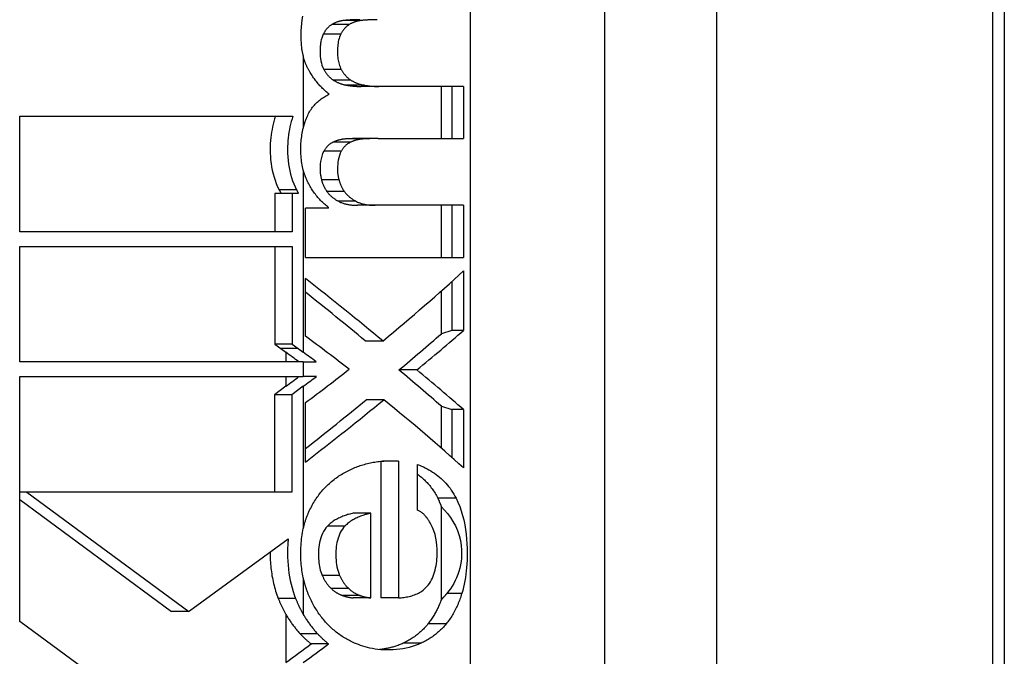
# Model space of a CAD drawing. Header units: inches. Extents: x 0 to 186, y -11 to 121.
# Tile 57 of 93: x 121.698 to 122.149, y 63.521 to 63.812. Entities that reach past the tile are written whole.
import ezdxf

# ---------------------------------------------------------------- set-up
doc = ezdxf.new("R2010")
doc.units = ezdxf.units.IN
doc.header["$LTSCALE"] = 11.141211
doc.header["$MEASUREMENT"] = 0
doc.layers.add('Visible Edges(ANSI)', color=7, linetype='Continuous', lineweight=25)
doc.layers.add('Visible Tangent Edges(ANSI)', color=7, linetype='Continuous', lineweight=25)

msp = doc.modelspace()

# ---------------------------------------------------------------- linework, layer by layer
at = {"layer": 'Visible Edges(ANSI)'}
for p, q in [((122.14917, 64.14189), (122.14917, 62.95484)), ((121.86281, 63.78163), (121.85476, 63.78163)), ((121.90162, 63.78163), (121.86281, 63.78163)), ((121.89144, 63.7578), (121.89144, 63.78163)), ((121.89618, 63.78163), (121.89618, 63.7578)), ((121.90162, 63.78163), (121.90162, 63.7578)), ((121.69839, 63.76803), (121.82346, 63.76803)), ((121.69839, 63.71517), (121.69839, 63.76803)), ((121.86253, 63.7578), (121.85448, 63.7578)), ((121.86253, 63.7578), (121.90162, 63.7578)), ((121.82314, 63.73261), (121.81518, 63.73261)), ((121.81518, 63.73261), (121.81518, 63.71517)), ((121.82602, 63.73261), (121.82314, 63.73261)), ((121.82314, 63.73261), (121.82314, 63.71517)), ((121.82921, 63.70342), (121.82921, 63.72591)), ((121.83973, 63.72591), (121.82921, 63.72591)), ((121.83973, 63.72591), (121.83973, 63.72624)), ((121.86111, 63.72725), (121.85307, 63.72725)), ((121.90162, 63.72725), (121.86111, 63.72725)), ((121.89144, 63.70342), (121.89144, 63.72725)), ((121.89618, 63.72725), (121.89618, 63.70342)), ((121.90162, 63.72725), (121.90162, 63.70342)), ((121.82314, 63.71517), (121.69839, 63.71517)), ((121.69839, 63.70846), (121.82314, 63.70846)), ((121.69839, 63.6556), (121.69839, 63.70846)), ((121.81518, 63.70846), (121.81518, 63.66373)), ((121.82314, 63.70846), (121.82314, 63.66373)), ((121.82921, 63.70342), (121.90162, 63.70342)), ((121.82921, 63.66732), (121.82921, 63.69367)), ((121.90162, 63.6972), (121.90162, 63.67001)), ((121.89618, 63.69227), (121.89618, 63.67001)), ((121.89144, 63.66849), (121.89144, 63.68805)), ((121.89618, 63.67001), (121.89144, 63.66849)), ((121.90162, 63.67001), (121.89618, 63.67001)), ((121.82314, 63.66373), (121.81518, 63.66373)), ((121.81518, 63.66373), (121.81788, 63.66174)), ((121.81788, 63.66174), (121.82028, 63.65998)), ((121.82314, 63.66373), (121.82584, 63.66174)), ((121.82584, 63.66174), (121.82824, 63.65998)), ((121.86465, 63.66514), (121.85659, 63.66514)), ((121.82824, 63.6556), (121.69839, 63.6556)), ((121.82824, 63.6556), (121.83415, 63.6556)), ((121.69838, 63.59846), (121.69839, 63.6489)), ((121.69839, 63.6489), (121.82824, 63.6489)), ((121.83421, 63.6489), (121.82824, 63.6489)), ((121.88015, 63.65188), (121.87196, 63.65188)), ((121.82028, 63.64445), (121.81498, 63.64053)), ((121.82824, 63.64445), (121.82294, 63.64053)), ((121.82294, 63.64053), (121.81498, 63.64053)), ((121.81498, 63.64053), (121.81498, 63.59604)), ((121.82294, 63.64053), (121.82294, 63.59604)), ((121.82921, 63.60975), (121.82921, 63.63694)), ((121.86507, 63.63829), (121.85701, 63.63829)), ((121.89144, 63.63527), (121.89618, 63.63375)), ((121.89144, 63.61608), (121.89144, 63.63527)), ((121.89618, 63.63375), (121.89618, 63.61192)), ((121.90162, 63.63375), (121.89618, 63.63375)), ((121.90162, 63.63375), (121.90162, 63.60707)), ((121.86367, 63.61011), (121.86367, 63.54757)), ((121.87178, 63.61018), (121.86447, 63.61018)), ((121.87178, 63.61018), (121.87178, 63.54757)), ((121.88055, 63.58769), (121.88055, 63.60867)), ((121.69838, 63.59716), (121.69838, 63.59846)), ((121.69838, 63.59604), (121.69838, 63.59716)), ((121.70166, 63.59604), (121.69838, 63.59604)), ((121.69839, 63.53676), (121.69838, 63.59604)), ((121.70166, 63.59604), (121.77584, 63.54139)), ((121.82294, 63.59604), (121.70166, 63.59604)), ((121.69838, 63.5926), (121.76789, 63.54139)), ((121.89144, 63.54685), (121.89144, 63.58926)), ((121.85911, 63.58635), (121.85108, 63.58635)), ((121.85911, 63.54757), (121.85911, 63.58635)), ((121.77619, 63.54165), (121.82133, 63.57461)), ((121.85911, 63.54757), (121.85108, 63.54757)), ((121.87178, 63.54757), (121.86367, 63.54757)), ((121.77584, 63.54139), (121.76789, 63.54139)), ((121.77584, 63.54139), (121.77619, 63.54165)), ((121.73378, 63.51068), (121.69839, 63.53676)), ((121.83981, 63.52651), (121.83185, 63.52651))]:
    msp.add_line(p, q, dxfattribs=at)
at = {"layer": 'Visible Edges(ANSI)', "flags": 128}
for points in [[(121.8279, 63.81384), (121.82763, 63.81216), (121.82741, 63.81046), (121.82725, 63.80875), (121.82715, 63.80707), (121.8271, 63.80551), (121.82709, 63.80407), (121.82713, 63.80275), (121.82719, 63.80158), (121.82728, 63.80054), (121.82737, 63.79965), (121.82747, 63.79891), (121.82755, 63.79832), (121.82763, 63.79789), (121.82768, 63.7976), (121.82773, 63.79733), (121.82779, 63.79706), (121.82784, 63.79679), (121.8279, 63.79653), (121.82797, 63.79626), (121.82803, 63.79599), (121.8281, 63.79573), (121.82817, 63.79546), (121.82824, 63.7952)], [(121.84709, 63.81184), (121.84684, 63.81181), (121.84659, 63.81178), (121.84634, 63.81175), (121.84609, 63.81171), (121.84585, 63.81167), (121.8456, 63.81162), (121.84535, 63.81157), (121.84511, 63.81152), (121.84486, 63.81146), (121.84462, 63.81139), (121.84437, 63.81133), (121.84413, 63.81125), (121.84388, 63.81118), (121.84364, 63.81109), (121.8434, 63.81101), (121.84316, 63.81092), (121.84293, 63.81082), (121.84269, 63.81072), (121.84246, 63.81061), (121.84222, 63.8105), (121.84199, 63.81038), (121.84176, 63.81026), (121.84154, 63.81013), (121.84131, 63.81)], [(121.85406, 63.81218), (121.85377, 63.81218), (121.85348, 63.81218), (121.85319, 63.81217), (121.8529, 63.81217), (121.85262, 63.81216), (121.85233, 63.81216), (121.85204, 63.81215), (121.85175, 63.81214), (121.85146, 63.81213), (121.85117, 63.81212), (121.85088, 63.81211), (121.85059, 63.8121), (121.8503, 63.81208), (121.85001, 63.81207), (121.84972, 63.81205), (121.84942, 63.81203), (121.84913, 63.81202), (121.84884, 63.81199), (121.84855, 63.81197), (121.84826, 63.81195), (121.84796, 63.81192), (121.84767, 63.8119), (121.84738, 63.81187), (121.84709, 63.81184)], [(121.8551, 63.81184), (121.85485, 63.81181), (121.8546, 63.81178), (121.85435, 63.81175), (121.8541, 63.81171), (121.85385, 63.81167), (121.85361, 63.81162), (121.85336, 63.81157), (121.85311, 63.81152), (121.85286, 63.81146), (121.85262, 63.81139), (121.85237, 63.81133), (121.85213, 63.81125), (121.85188, 63.81118), (121.85164, 63.81109), (121.8514, 63.81101), (121.85116, 63.81092), (121.85092, 63.81082), (121.85069, 63.81072), (121.85045, 63.81061), (121.85022, 63.8105), (121.84999, 63.81038), (121.84976, 63.81026), (121.84953, 63.81013), (121.8493, 63.81)], [(121.8621, 63.81218), (121.86181, 63.81218), (121.86152, 63.81218), (121.86123, 63.81217), (121.86094, 63.81217), (121.86065, 63.81216), (121.86036, 63.81216), (121.86007, 63.81215), (121.85978, 63.81214), (121.85949, 63.81213), (121.8592, 63.81212), (121.85891, 63.81211), (121.85862, 63.8121), (121.85832, 63.81208), (121.85803, 63.81207), (121.85774, 63.81205), (121.85745, 63.81203), (121.85715, 63.81202), (121.85686, 63.81199), (121.85657, 63.81197), (121.85627, 63.81195), (121.85598, 63.81192), (121.85569, 63.8119), (121.85539, 63.81187), (121.8551, 63.81184)], [(121.83737, 63.80555), (121.83717, 63.80513), (121.83699, 63.80469), (121.83683, 63.80425), (121.83668, 63.8038), (121.83655, 63.80335), (121.83644, 63.80289), (121.83633, 63.80242), (121.83624, 63.80195), (121.83617, 63.80148), (121.8361, 63.801), (121.83605, 63.80052), (121.836, 63.80004), (121.83596, 63.79951), (121.83592, 63.79886), (121.8359, 63.7981), (121.8359, 63.79725), (121.83593, 63.79633), (121.83599, 63.79535), (121.8361, 63.79435), (121.83627, 63.79332), (121.83649, 63.7923), (121.83678, 63.79131), (121.83715, 63.79035), (121.83759, 63.78944)], [(121.84131, 63.81), (121.84111, 63.80987), (121.84091, 63.80973), (121.84071, 63.80959), (121.84051, 63.80945), (121.84032, 63.8093), (121.84013, 63.80915), (121.83995, 63.80899), (121.83976, 63.80882), (121.83959, 63.80865), (121.83941, 63.80847), (121.83924, 63.80829), (121.83907, 63.8081), (121.8389, 63.80791), (121.83874, 63.80772), (121.83859, 63.80752), (121.83844, 63.80731), (121.83829, 63.8071), (121.83815, 63.80689), (121.83801, 63.80668), (121.83787, 63.80646), (121.83774, 63.80624), (121.83761, 63.80601), (121.83749, 63.80578), (121.83737, 63.80555)], [(121.84535, 63.80555), (121.84506, 63.80491), (121.84481, 63.80425), (121.84459, 63.80357), (121.84441, 63.80288), (121.84426, 63.80218), (121.84414, 63.80148), (121.84405, 63.80075), (121.84397, 63.80001), (121.84392, 63.79927), (121.84389, 63.79852), (121.84387, 63.79777), (121.84388, 63.79704), (121.8439, 63.79633), (121.84394, 63.79564), (121.844, 63.79497), (121.84408, 63.79433), (121.84418, 63.79368), (121.8443, 63.79304), (121.84444, 63.79241), (121.84461, 63.79179), (121.84481, 63.79118), (121.84503, 63.79058), (121.84528, 63.79), (121.84557, 63.78944)], [(121.8493, 63.81), (121.8491, 63.80987), (121.84889, 63.80973), (121.8487, 63.80959), (121.8485, 63.80945), (121.84831, 63.8093), (121.84812, 63.80915), (121.84793, 63.80899), (121.84775, 63.80882), (121.84757, 63.80865), (121.84739, 63.80847), (121.84722, 63.80829), (121.84705, 63.8081), (121.84689, 63.80791), (121.84673, 63.80772), (121.84657, 63.80752), (121.84642, 63.80731), (121.84627, 63.8071), (121.84613, 63.80689), (121.84599, 63.80668), (121.84585, 63.80646), (121.84572, 63.80624), (121.84559, 63.80601), (121.84547, 63.80578), (121.84535, 63.80555)], [(121.83103, 63.7886), (121.83088, 63.78885), (121.83073, 63.78911), (121.83059, 63.78937), (121.83044, 63.78964), (121.83031, 63.7899), (121.83017, 63.79016), (121.83004, 63.79043), (121.82991, 63.7907), (121.82978, 63.79097), (121.82966, 63.79124), (121.82954, 63.79151), (121.82942, 63.79179), (121.8293, 63.79206), (121.82919, 63.79234), (121.82908, 63.79262), (121.82898, 63.7929), (121.82888, 63.79318), (121.82878, 63.79347), (121.82868, 63.79375), (121.82858, 63.79404), (121.82849, 63.79433), (121.8284, 63.79462), (121.82832, 63.79491), (121.82824, 63.7952)], [(121.84003, 63.77811), (121.83958, 63.77845), (121.83914, 63.77881), (121.83871, 63.77917), (121.83828, 63.77955), (121.83786, 63.77993), (121.83745, 63.78032), (121.83704, 63.78072), (121.83664, 63.78113), (121.83624, 63.78155), (121.83585, 63.78197), (121.83547, 63.7824), (121.83509, 63.78284), (121.83472, 63.78329), (121.83435, 63.78374), (121.83399, 63.7842), (121.83364, 63.78467), (121.83329, 63.78514), (121.83295, 63.78562), (121.83262, 63.7861), (121.83229, 63.78659), (121.83196, 63.78709), (121.83165, 63.78759), (121.83133, 63.78809), (121.83103, 63.7886)], [(121.83759, 63.78944), (121.83773, 63.78919), (121.83787, 63.78894), (121.83802, 63.7887), (121.83817, 63.78846), (121.83832, 63.78822), (121.83848, 63.78799), (121.83864, 63.78776), (121.83881, 63.78754), (121.83898, 63.78732), (121.83915, 63.7871), (121.83933, 63.78689), (121.83952, 63.78668), (121.8397, 63.78648), (121.83989, 63.78628), (121.84009, 63.78608), (121.84028, 63.78589), (121.84048, 63.78571), (121.84069, 63.78553), (121.84089, 63.78536), (121.8411, 63.78519), (121.84131, 63.78503), (121.84153, 63.78487), (121.84174, 63.78472), (121.84197, 63.78457)], [(121.84557, 63.78944), (121.84571, 63.78919), (121.84585, 63.78894), (121.846, 63.7887), (121.84615, 63.78846), (121.8463, 63.78822), (121.84646, 63.78799), (121.84663, 63.78776), (121.84679, 63.78754), (121.84696, 63.78732), (121.84714, 63.7871), (121.84732, 63.78689), (121.8475, 63.78668), (121.84769, 63.78648), (121.84788, 63.78628), (121.84807, 63.78608), (121.84827, 63.7859), (121.84847, 63.78571), (121.84867, 63.78553), (121.84888, 63.78536), (121.84909, 63.78519), (121.8493, 63.78503), (121.84952, 63.78487), (121.84974, 63.78472), (121.84996, 63.78457)], [(121.84197, 63.78457), (121.8422, 63.78442), (121.84244, 63.78427), (121.84268, 63.78413), (121.84292, 63.78399), (121.84316, 63.78386), (121.84341, 63.78373), (121.84365, 63.78361), (121.8439, 63.78349), (121.84415, 63.78338), (121.8444, 63.78327), (121.84466, 63.78317), (121.84491, 63.78307), (121.84516, 63.78297), (121.84542, 63.78288), (121.84568, 63.7828), (121.84593, 63.78271), (121.84619, 63.78264), (121.84645, 63.78257), (121.84671, 63.7825), (121.84697, 63.78243), (121.84723, 63.78237), (121.84749, 63.78232), (121.84776, 63.78227), (121.84802, 63.78222)], [(121.84996, 63.78457), (121.8502, 63.78442), (121.85043, 63.78427), (121.85067, 63.78413), (121.85092, 63.78399), (121.85116, 63.78386), (121.85141, 63.78373), (121.85165, 63.78361), (121.8519, 63.78349), (121.85215, 63.78338), (121.8524, 63.78327), (121.85266, 63.78317), (121.85291, 63.78307), (121.85317, 63.78297), (121.85343, 63.78288), (121.85368, 63.7828), (121.85394, 63.78272), (121.8542, 63.78264), (121.85446, 63.78257), (121.85472, 63.7825), (121.85498, 63.78243), (121.85525, 63.78237), (121.85551, 63.78232), (121.85577, 63.78227), (121.85604, 63.78222)], [(121.84802, 63.78222), (121.8483, 63.78217), (121.84858, 63.78212), (121.84886, 63.78208), (121.84915, 63.78204), (121.84943, 63.782), (121.84971, 63.78196), (121.84999, 63.78192), (121.85027, 63.78189), (121.85055, 63.78186), (121.85084, 63.78183), (121.85112, 63.7818), (121.8514, 63.78178), (121.85168, 63.78175), (121.85196, 63.78173), (121.85224, 63.78171), (121.85252, 63.7817), (121.8528, 63.78168), (121.85308, 63.78167), (121.85336, 63.78166), (121.85364, 63.78165), (121.85392, 63.78164), (121.8542, 63.78164), (121.85448, 63.78163), (121.85476, 63.78163)], [(121.85604, 63.78222), (121.85632, 63.78217), (121.8566, 63.78212), (121.85688, 63.78208), (121.85717, 63.78204), (121.85745, 63.782), (121.85773, 63.78196), (121.85802, 63.78192), (121.8583, 63.78189), (121.85858, 63.78186), (121.85886, 63.78183), (121.85915, 63.7818), (121.85943, 63.78178), (121.85971, 63.78175), (121.86, 63.78173), (121.86028, 63.78171), (121.86056, 63.7817), (121.86084, 63.78168), (121.86112, 63.78167), (121.86141, 63.78166), (121.86169, 63.78165), (121.86197, 63.78164), (121.86225, 63.78164), (121.86253, 63.78163), (121.86281, 63.78163)], [(121.82997, 63.76778), (121.83023, 63.76837), (121.8305, 63.76894), (121.8308, 63.76951), (121.8311, 63.77005), (121.83143, 63.77059), (121.83177, 63.77111), (121.83212, 63.77162), (121.83249, 63.77211), (121.83288, 63.77259), (121.83328, 63.77306), (121.8337, 63.77352), (121.83413, 63.77396), (121.83457, 63.77439), (121.83503, 63.7748), (121.83549, 63.7752), (121.83597, 63.77558), (121.83645, 63.77594), (121.83694, 63.7763), (121.83744, 63.77663), (121.83794, 63.77695), (121.83845, 63.77726), (121.83897, 63.77756), (121.8395, 63.77784), (121.84003, 63.77811)], [(121.81551, 63.76803), (121.81511, 63.76684), (121.81476, 63.76564), (121.81444, 63.76443), (121.81415, 63.76321), (121.8139, 63.76198), (121.81368, 63.76074), (121.81349, 63.75949), (121.81334, 63.75824), (121.81321, 63.75693), (121.81312, 63.75556), (121.81306, 63.75414), (121.81304, 63.75266), (121.81307, 63.75114), (121.81315, 63.74959), (121.81328, 63.74801), (121.81347, 63.74641), (121.81372, 63.74482), (121.81403, 63.74325), (121.81439, 63.7417), (121.81482, 63.74017), (121.81531, 63.73867), (121.81587, 63.73719), (121.81648, 63.73573), (121.81716, 63.73431)], [(121.82346, 63.76803), (121.82307, 63.76684), (121.82271, 63.76564), (121.82239, 63.76442), (121.8221, 63.76318), (121.82184, 63.76193), (121.82162, 63.76066), (121.82143, 63.75938), (121.82128, 63.75809), (121.82116, 63.75678), (121.82107, 63.75545), (121.82102, 63.75412), (121.821, 63.75277), (121.82103, 63.75107), (121.82112, 63.7494), (121.82126, 63.74776), (121.82146, 63.74614), (121.82172, 63.74456), (121.82204, 63.743), (121.82241, 63.74148), (121.82284, 63.73998), (121.82333, 63.73851), (121.82387, 63.73708), (121.82447, 63.73568), (121.82512, 63.73431)], [(121.82824, 63.76259), (121.82829, 63.76281), (121.82835, 63.76304), (121.82841, 63.76326), (121.82847, 63.76348), (121.82853, 63.7637), (121.8286, 63.76392), (121.82866, 63.76414), (121.82873, 63.76436), (121.82879, 63.76458), (121.82886, 63.76479), (121.82893, 63.76501), (121.829, 63.76523), (121.82908, 63.76544), (121.82915, 63.76566), (121.82923, 63.76587), (121.8293, 63.76609), (121.82938, 63.7663), (121.82946, 63.76652), (121.82954, 63.76673), (121.82962, 63.76694), (121.82971, 63.76715), (121.82979, 63.76736), (121.82988, 63.76757), (121.82997, 63.76778)], [(121.82824, 63.74337), (121.82805, 63.74413), (121.82787, 63.7449), (121.82771, 63.74568), (121.82758, 63.74647), (121.82745, 63.74727), (121.82735, 63.74808), (121.82726, 63.7489), (121.82719, 63.74973), (121.82714, 63.75057), (121.8271, 63.75142), (121.82708, 63.75228), (121.82708, 63.75313), (121.8271, 63.75396), (121.82713, 63.75478), (121.82717, 63.75559), (121.82723, 63.7564), (121.8273, 63.7572), (121.82739, 63.75799), (121.82749, 63.75878), (121.82761, 63.75955), (121.82775, 63.76032), (121.8279, 63.76109), (121.82806, 63.76184), (121.82824, 63.76259)], [(121.84204, 63.7562), (121.84181, 63.7561), (121.84159, 63.75598), (121.84137, 63.75587), (121.84116, 63.75574), (121.84094, 63.75561), (121.84073, 63.75547), (121.84052, 63.75533), (121.84032, 63.75518), (121.84012, 63.75502), (121.83992, 63.75486), (121.83973, 63.75469), (121.83953, 63.75451), (121.83935, 63.75433), (121.83917, 63.75414), (121.83899, 63.75395), (121.83881, 63.75375), (121.83865, 63.75355), (121.83848, 63.75335), (121.83832, 63.75313), (121.83817, 63.75292), (121.83802, 63.7527), (121.83787, 63.75247), (121.83773, 63.75224), (121.83759, 63.75201)], [(121.84802, 63.75763), (121.84777, 63.75762), (121.84751, 63.7576), (121.84726, 63.75757), (121.84701, 63.75755), (121.84675, 63.75752), (121.8465, 63.75749), (121.84625, 63.75745), (121.846, 63.75741), (121.84574, 63.75736), (121.84549, 63.75732), (121.84524, 63.75726), (121.84499, 63.75721), (121.84474, 63.75715), (121.84449, 63.75708), (121.84424, 63.75701), (121.84399, 63.75694), (121.84374, 63.75686), (121.8435, 63.75678), (121.84325, 63.7567), (121.84301, 63.75661), (121.84276, 63.75651), (121.84252, 63.75641), (121.84228, 63.75631), (121.84204, 63.7562)], [(121.85003, 63.7562), (121.84981, 63.7561), (121.84958, 63.75598), (121.84936, 63.75587), (121.84915, 63.75574), (121.84893, 63.75561), (121.84872, 63.75547), (121.84851, 63.75533), (121.84831, 63.75518), (121.84811, 63.75502), (121.84791, 63.75486), (121.84771, 63.75469), (121.84752, 63.75451), (121.84733, 63.75433), (121.84715, 63.75414), (121.84697, 63.75395), (121.8468, 63.75375), (121.84663, 63.75355), (121.84646, 63.75335), (121.8463, 63.75313), (121.84615, 63.75292), (121.846, 63.7527), (121.84585, 63.75247), (121.84571, 63.75224), (121.84557, 63.75201)], [(121.85448, 63.7578), (121.85421, 63.7578), (121.85395, 63.7578), (121.85368, 63.7578), (121.85341, 63.75779), (121.85314, 63.75779), (121.85288, 63.75779), (121.85261, 63.75778), (121.85234, 63.75778), (121.85207, 63.75777), (121.8518, 63.75777), (121.85153, 63.75776), (121.85126, 63.75776), (121.851, 63.75775), (121.85073, 63.75774), (121.85046, 63.75773), (121.85019, 63.75772), (121.84992, 63.75771), (121.84965, 63.7577), (121.84937, 63.75769), (121.8491, 63.75768), (121.84883, 63.75767), (121.84856, 63.75766), (121.84829, 63.75764), (121.84802, 63.75763)], [(121.85604, 63.75763), (121.85578, 63.75762), (121.85553, 63.7576), (121.85527, 63.75757), (121.85502, 63.75755), (121.85476, 63.75752), (121.85451, 63.75749), (121.85426, 63.75745), (121.854, 63.75741), (121.85375, 63.75736), (121.8535, 63.75732), (121.85324, 63.75726), (121.85299, 63.75721), (121.85274, 63.75715), (121.85249, 63.75708), (121.85224, 63.75701), (121.85199, 63.75694), (121.85174, 63.75686), (121.8515, 63.75678), (121.85125, 63.7567), (121.851, 63.75661), (121.85076, 63.75651), (121.85052, 63.75641), (121.85027, 63.75631), (121.85003, 63.7562)], [(121.86253, 63.7578), (121.86226, 63.7578), (121.86199, 63.7578), (121.86172, 63.7578), (121.86145, 63.75779), (121.86119, 63.75779), (121.86092, 63.75779), (121.86065, 63.75778), (121.86038, 63.75778), (121.86011, 63.75777), (121.85984, 63.75777), (121.85957, 63.75776), (121.8593, 63.75776), (121.85903, 63.75775), (121.85875, 63.75774), (121.85848, 63.75773), (121.85821, 63.75772), (121.85794, 63.75771), (121.85767, 63.7577), (121.8574, 63.75769), (121.85713, 63.75768), (121.85685, 63.75767), (121.85658, 63.75766), (121.85631, 63.75764), (121.85604, 63.75763)], [(121.83759, 63.75201), (121.83707, 63.75093), (121.83666, 63.74977), (121.83637, 63.74858), (121.83615, 63.74736), (121.83601, 63.74612), (121.83593, 63.74486), (121.8359, 63.74368), (121.8359, 63.74326), (121.83591, 63.74302), (121.83592, 63.74278), (121.83594, 63.74254), (121.83596, 63.74228), (121.83599, 63.74203), (121.83602, 63.74176), (121.83605, 63.7415), (121.8361, 63.74122), (121.83614, 63.74095), (121.83619, 63.74066), (121.83624, 63.74038), (121.8363, 63.74009), (121.83636, 63.7398), (121.83643, 63.73951), (121.83649, 63.73921), (121.83656, 63.73892)], [(121.84557, 63.75201), (121.8451, 63.75106), (121.84473, 63.75005), (121.84444, 63.74901), (121.84422, 63.74796), (121.84407, 63.74692), (121.84397, 63.74592), (121.84391, 63.74501), (121.84388, 63.74422), (121.84387, 63.74359), (121.84388, 63.74314), (121.84389, 63.74286), (121.84391, 63.74258), (121.84393, 63.74229), (121.84396, 63.742), (121.844, 63.7417), (121.84404, 63.7414), (121.84409, 63.74109), (121.84415, 63.74078), (121.8442, 63.74047), (121.84426, 63.74016), (121.84433, 63.73985), (121.8444, 63.73954), (121.84447, 63.73922), (121.84454, 63.73892)], [(121.83042, 63.73757), (121.83031, 63.7378), (121.8302, 63.73804), (121.83009, 63.73827), (121.82998, 63.7385), (121.82987, 63.73874), (121.82977, 63.73897), (121.82966, 63.73921), (121.82956, 63.73944), (121.82947, 63.73968), (121.82937, 63.73992), (121.82928, 63.74016), (121.82918, 63.7404), (121.82909, 63.74065), (121.82901, 63.74089), (121.82892, 63.74113), (121.82884, 63.74138), (121.82875, 63.74162), (121.82867, 63.74187), (121.8286, 63.74212), (121.82852, 63.74237), (121.82845, 63.74262), (121.82837, 63.74287), (121.8283, 63.74312), (121.82824, 63.74337)], [(121.83656, 63.73892), (121.83662, 63.73867), (121.83669, 63.73843), (121.83676, 63.73818), (121.83683, 63.73794), (121.83691, 63.73771), (121.83699, 63.73747), (121.83708, 63.73723), (121.83717, 63.737), (121.83726, 63.73677), (121.83736, 63.73654), (121.83746, 63.73631), (121.83756, 63.73609), (121.83767, 63.73586), (121.83778, 63.73564), (121.8379, 63.73542), (121.83802, 63.7352), (121.83814, 63.73499), (121.83826, 63.73478), (121.83839, 63.73457), (121.83851, 63.73436), (121.83865, 63.73415), (121.83878, 63.73395), (121.83892, 63.73375), (121.83905, 63.73355)], [(121.84454, 63.73892), (121.8446, 63.73867), (121.84467, 63.73843), (121.84474, 63.73818), (121.84481, 63.73794), (121.84489, 63.73771), (121.84497, 63.73747), (121.84506, 63.73723), (121.84515, 63.737), (121.84524, 63.73677), (121.84534, 63.73654), (121.84544, 63.73631), (121.84554, 63.73609), (121.84565, 63.73586), (121.84576, 63.73564), (121.84588, 63.73542), (121.846, 63.7352), (121.84612, 63.73499), (121.84624, 63.73478), (121.84637, 63.73457), (121.8465, 63.73436), (121.84663, 63.73415), (121.84676, 63.73395), (121.8469, 63.73375), (121.84704, 63.73355)], [(121.81716, 63.73431), (121.8172, 63.73424), (121.81724, 63.73416), (121.81727, 63.73409), (121.81731, 63.73402), (121.81735, 63.73395), (121.81738, 63.73388), (121.81742, 63.73381), (121.81746, 63.73374), (121.8175, 63.73366), (121.81753, 63.73359), (121.81757, 63.73352), (121.81761, 63.73345), (121.81765, 63.73338), (121.81768, 63.73331), (121.81772, 63.73324), (121.81776, 63.73317), (121.8178, 63.7331), (121.81784, 63.73303), (121.81787, 63.73296), (121.81791, 63.73289), (121.81795, 63.73282), (121.81799, 63.73275), (121.81803, 63.73268), (121.81807, 63.73261)], [(121.82512, 63.73431), (121.82516, 63.73424), (121.82519, 63.73416), (121.82523, 63.73409), (121.82527, 63.73402), (121.8253, 63.73395), (121.82534, 63.73388), (121.82538, 63.73381), (121.82541, 63.73374), (121.82545, 63.73367), (121.82549, 63.7336), (121.82553, 63.73352), (121.82557, 63.73345), (121.8256, 63.73338), (121.82564, 63.73331), (121.82568, 63.73324), (121.82572, 63.73317), (121.82576, 63.7331), (121.82579, 63.73303), (121.82583, 63.73296), (121.82587, 63.73289), (121.82591, 63.73282), (121.82595, 63.73275), (121.82599, 63.73268), (121.82602, 63.73261)], [(121.83973, 63.72624), (121.83926, 63.72662), (121.8388, 63.727), (121.83834, 63.7274), (121.83789, 63.7278), (121.83745, 63.72821), (121.83701, 63.72862), (121.83657, 63.72905), (121.83615, 63.72949), (121.83573, 63.72993), (121.83532, 63.73038), (121.83491, 63.73085), (121.83451, 63.73132), (121.83412, 63.7318), (121.83374, 63.73228), (121.83337, 63.73278), (121.833, 63.73328), (121.83265, 63.73379), (121.8323, 63.73431), (121.83197, 63.73483), (121.83164, 63.73537), (121.83132, 63.73591), (121.83101, 63.73645), (121.83071, 63.73701), (121.83042, 63.73757)], [(121.83905, 63.73355), (121.83923, 63.7333), (121.83941, 63.73307), (121.83959, 63.73283), (121.83978, 63.73261), (121.83998, 63.73239), (121.84018, 63.73217), (121.84038, 63.73196), (121.84059, 63.73176), (121.8408, 63.73156), (121.84101, 63.73136), (121.84123, 63.73117), (121.84145, 63.73099), (121.84167, 63.7308), (121.8419, 63.73063), (121.84213, 63.73046), (121.84236, 63.73029), (121.8426, 63.73013), (121.84283, 63.72997), (121.84307, 63.72981), (121.84331, 63.72966), (121.84355, 63.72951), (121.84379, 63.72937), (121.84404, 63.72923), (121.84428, 63.7291)], [(121.84704, 63.73355), (121.84721, 63.7333), (121.84739, 63.73307), (121.84758, 63.73283), (121.84777, 63.73261), (121.84797, 63.73239), (121.84816, 63.73217), (121.84837, 63.73196), (121.84858, 63.73176), (121.84879, 63.73156), (121.849, 63.73136), (121.84922, 63.73117), (121.84944, 63.73099), (121.84967, 63.73081), (121.84989, 63.73063), (121.85012, 63.73046), (121.85036, 63.73029), (121.85059, 63.73013), (121.85083, 63.72997), (121.85107, 63.72981), (121.85131, 63.72966), (121.85155, 63.72951), (121.85179, 63.72937), (121.85204, 63.72923), (121.85228, 63.7291)], [(121.84428, 63.7291), (121.84463, 63.72892), (121.84497, 63.72875), (121.84533, 63.72859), (121.84568, 63.72845), (121.84604, 63.72831), (121.84641, 63.72819), (121.84677, 63.72807), (121.84714, 63.72796), (121.8475, 63.72787), (121.84787, 63.72778), (121.84824, 63.7277), (121.84861, 63.72763), (121.84898, 63.72756), (121.84935, 63.72751), (121.84972, 63.72745), (121.85009, 63.72741), (121.85047, 63.72737), (121.85084, 63.72734), (121.85121, 63.72731), (121.85159, 63.72729), (121.85196, 63.72727), (121.85233, 63.72726), (121.8527, 63.72725), (121.85307, 63.72725)], [(121.85228, 63.7291), (121.85263, 63.72892), (121.85298, 63.72875), (121.85333, 63.72859), (121.85369, 63.72845), (121.85405, 63.72831), (121.85442, 63.72819), (121.85478, 63.72807), (121.85515, 63.72796), (121.85552, 63.72787), (121.85589, 63.72778), (121.85625, 63.7277), (121.85662, 63.72763), (121.857, 63.72756), (121.85737, 63.72751), (121.85774, 63.72745), (121.85812, 63.72741), (121.85849, 63.72737), (121.85887, 63.72734), (121.85924, 63.72731), (121.85962, 63.72729), (121.85999, 63.72727), (121.86037, 63.72726), (121.86074, 63.72725), (121.86111, 63.72725)], [(121.84121, 63.60086), (121.84176, 63.60131), (121.84231, 63.60175), (121.84287, 63.60217), (121.84343, 63.60258), (121.844, 63.60298), (121.84457, 63.60337), (121.84515, 63.60375), (121.84573, 63.60412), (121.84632, 63.60448), (121.84691, 63.60482), (121.84751, 63.60516), (121.84811, 63.60548), (121.84871, 63.60579), (121.84932, 63.60609), (121.84993, 63.60638), (121.85055, 63.60666), (121.85116, 63.60693), (121.85178, 63.60719), (121.8524, 63.60743), (121.85302, 63.60767), (121.85365, 63.60789), (121.85427, 63.60811), (121.8549, 63.60831), (121.85553, 63.6085)], [(121.85553, 63.6085), (121.85621, 63.6087), (121.85689, 63.60888), (121.85757, 63.60905), (121.85825, 63.60921), (121.85893, 63.60937), (121.85961, 63.6095), (121.86029, 63.60963), (121.86097, 63.60975), (121.86165, 63.60986), (121.86233, 63.60995), (121.86301, 63.61003), (121.8637, 63.61011), (121.86438, 63.61017), (121.86506, 63.61022), (121.86573, 63.61026), (121.86641, 63.6103), (121.86709, 63.61032), (121.86776, 63.61033), (121.86843, 63.61033), (121.86911, 63.61032), (121.86978, 63.6103), (121.87045, 63.61027), (121.87111, 63.61023), (121.87178, 63.61018)], [(121.88055, 63.60867), (121.88144, 63.6083), (121.88232, 63.60792), (121.88319, 63.60752), (121.88405, 63.60709), (121.88491, 63.60664), (121.88575, 63.60618), (121.88659, 63.60568), (121.88741, 63.60517), (121.88822, 63.60463), (121.88901, 63.60406), (121.88979, 63.60347), (121.89055, 63.60286), (121.8913, 63.60221), (121.89203, 63.60154), (121.89275, 63.60084), (121.89344, 63.60011), (121.89411, 63.59936), (121.89477, 63.59857), (121.8954, 63.59775), (121.896, 63.5969), (121.89658, 63.59603), (121.89713, 63.59512), (121.89766, 63.59419), (121.89816, 63.59323)], [(121.88055, 63.60419), (121.88102, 63.60385), (121.88147, 63.60349), (121.88193, 63.60313), (121.88237, 63.60276), (121.88281, 63.60238), (121.88325, 63.60199), (121.88367, 63.60158), (121.88409, 63.60117), (121.88451, 63.60075), (121.88491, 63.60032), (121.88531, 63.59988), (121.8857, 63.59943), (121.88609, 63.59897), (121.88646, 63.5985), (121.88683, 63.59802), (121.88719, 63.59753), (121.88754, 63.59703), (121.88788, 63.59652), (121.88822, 63.596), (121.88854, 63.59547), (121.88886, 63.59492), (121.88917, 63.59437), (121.88946, 63.5938), (121.88975, 63.59323)], [(121.83095, 63.58735), (121.83127, 63.58801), (121.8316, 63.58867), (121.83193, 63.58931), (121.83228, 63.58995), (121.83263, 63.59058), (121.833, 63.59121), (121.83338, 63.59182), (121.83376, 63.59243), (121.83416, 63.59303), (121.83457, 63.59362), (121.83498, 63.59421), (121.83541, 63.59478), (121.83585, 63.59535), (121.83629, 63.59591), (121.83675, 63.59645), (121.83721, 63.59698), (121.83768, 63.59751), (121.83816, 63.59802), (121.83865, 63.59852), (121.83915, 63.59901), (121.83965, 63.59949), (121.84016, 63.59996), (121.84069, 63.60042), (121.84121, 63.60086)], [(121.88975, 63.59323), (121.88983, 63.59307), (121.88991, 63.59291), (121.88998, 63.59275), (121.89006, 63.59259), (121.89013, 63.59242), (121.89021, 63.59226), (121.89028, 63.5921), (121.89036, 63.59194), (121.89043, 63.59177), (121.8905, 63.59161), (121.89057, 63.59144), (121.89064, 63.59128), (121.89071, 63.59111), (121.89078, 63.59095), (121.89085, 63.59078), (121.89092, 63.59061), (121.89099, 63.59045), (121.89105, 63.59028), (121.89112, 63.59011), (121.89119, 63.58994), (121.89125, 63.58977), (121.89132, 63.5896), (121.89138, 63.58943), (121.89144, 63.58926)], [(121.89144, 63.58926), (121.89288, 63.58776), (121.89426, 63.58614), (121.89556, 63.58441), (121.89676, 63.58254), (121.89784, 63.58054), (121.89878, 63.57843), (121.89955, 63.57619), (121.90013, 63.57382), (121.9005, 63.57151), (121.90067, 63.56937), (121.90069, 63.56744), (121.90061, 63.56577), (121.90044, 63.56419), (121.9002, 63.56265), (121.89987, 63.56114), (121.89946, 63.55966), (121.89897, 63.55822), (121.89841, 63.55682), (121.89778, 63.55548), (121.8971, 63.5542), (121.89637, 63.55297), (121.89559, 63.55179), (121.89478, 63.55066), (121.89393, 63.54959)], [(121.89816, 63.59323), (121.89904, 63.59133), (121.89983, 63.58938), (121.90053, 63.58738), (121.90114, 63.58533), (121.90168, 63.58323), (121.90213, 63.58109), (121.9025, 63.5789), (121.9028, 63.57669), (121.90302, 63.57452), (121.90316, 63.57238), (121.90325, 63.57031), (121.90328, 63.56832), (121.90326, 63.56642), (121.9032, 63.56462), (121.90311, 63.56295), (121.903, 63.56141), (121.90285, 63.55989), (121.90266, 63.55838), (121.90245, 63.55688), (121.90219, 63.55539), (121.9019, 63.55392), (121.90157, 63.55246), (121.9012, 63.55102), (121.90079, 63.54959)], [(121.82824, 63.5793), (121.82832, 63.57965), (121.8284, 63.57999), (121.82848, 63.58034), (121.82857, 63.58069), (121.82866, 63.58103), (121.82876, 63.58138), (121.82885, 63.58172), (121.82895, 63.58206), (121.82905, 63.5824), (121.82916, 63.58274), (121.82927, 63.58308), (121.82938, 63.58342), (121.82949, 63.58375), (121.82961, 63.58408), (121.82973, 63.58442), (121.82985, 63.58475), (121.82998, 63.58508), (121.83011, 63.58541), (121.83024, 63.58574), (121.83038, 63.58606), (121.83052, 63.58639), (121.83066, 63.58671), (121.8308, 63.58703), (121.83095, 63.58735)], [(121.85108, 63.58635), (121.85056, 63.58623), (121.85004, 63.5861), (121.84951, 63.58597), (121.84899, 63.58582), (121.84846, 63.58567), (121.84794, 63.5855), (121.84741, 63.58533), (121.84689, 63.58514), (121.84637, 63.58495), (121.84586, 63.58474), (121.84535, 63.58452), (121.84484, 63.58429), (121.84434, 63.58405), (121.84385, 63.58379), (121.84335, 63.58352), (121.84287, 63.58324), (121.84239, 63.58294), (121.84192, 63.58262), (121.84145, 63.58229), (121.84099, 63.58195), (121.84055, 63.58158), (121.84011, 63.5812), (121.83969, 63.5808), (121.83927, 63.58039)], [(121.85911, 63.58635), (121.85859, 63.58623), (121.85806, 63.5861), (121.85753, 63.58597), (121.85701, 63.58582), (121.85648, 63.58567), (121.85595, 63.5855), (121.85542, 63.58533), (121.8549, 63.58514), (121.85438, 63.58495), (121.85386, 63.58474), (121.85335, 63.58452), (121.85284, 63.58429), (121.85234, 63.58405), (121.85184, 63.58379), (121.85135, 63.58352), (121.85086, 63.58324), (121.85038, 63.58294), (121.84991, 63.58262), (121.84944, 63.58229), (121.84898, 63.58195), (121.84853, 63.58158), (121.8481, 63.5812), (121.84767, 63.5808), (121.84726, 63.58039)], [(121.88667, 63.58131), (121.88648, 63.58166), (121.88628, 63.582), (121.88608, 63.58234), (121.88587, 63.58268), (121.88565, 63.58302), (121.88543, 63.58334), (121.88521, 63.58367), (121.88498, 63.58399), (121.88475, 63.5843), (121.88451, 63.5846), (121.88426, 63.58489), (121.88401, 63.58518), (121.88376, 63.58546), (121.8835, 63.58572), (121.88323, 63.58598), (121.88296, 63.58622), (121.88268, 63.58646), (121.88239, 63.58668), (121.8821, 63.58689), (121.8818, 63.58708), (121.8815, 63.58726), (121.88119, 63.58742), (121.88088, 63.58756), (121.88055, 63.58769)], [(121.83927, 63.58039), (121.83861, 63.57963), (121.83801, 63.57881), (121.83747, 63.57794), (121.83699, 63.57702), (121.83657, 63.57605), (121.83621, 63.57505), (121.83592, 63.57402), (121.83568, 63.57298), (121.83549, 63.57191), (121.83534, 63.57084), (121.83524, 63.56975), (121.83518, 63.56867), (121.83516, 63.5676), (121.83517, 63.56656), (121.83521, 63.56555), (121.83527, 63.56459), (121.83536, 63.56369), (121.83548, 63.56283), (121.83562, 63.56198), (121.8358, 63.56113), (121.836, 63.5603), (121.83625, 63.55948), (121.83653, 63.55868), (121.83686, 63.5579)], [(121.84726, 63.58039), (121.84666, 63.57972), (121.84612, 63.579), (121.84562, 63.57825), (121.84518, 63.57745), (121.84478, 63.57661), (121.84442, 63.57573), (121.84412, 63.57484), (121.84387, 63.57392), (121.84365, 63.57299), (121.84348, 63.57205), (121.84335, 63.57109), (121.84325, 63.57013), (121.84318, 63.56913), (121.84314, 63.56809), (121.84314, 63.56704), (121.84316, 63.56597), (121.84322, 63.5649), (121.84332, 63.56385), (121.84345, 63.56282), (121.84363, 63.5618), (121.84385, 63.56079), (121.84412, 63.5598), (121.84445, 63.55884), (121.84483, 63.5579)], [(121.8854, 63.55345), (121.88594, 63.55419), (121.88644, 63.55497), (121.88689, 63.55578), (121.88731, 63.55662), (121.88768, 63.5575), (121.88802, 63.55841), (121.88832, 63.55935), (121.88859, 63.56031), (121.88881, 63.56129), (121.889, 63.56228), (121.88916, 63.56328), (121.88929, 63.56429), (121.88939, 63.56531), (121.88946, 63.56632), (121.88951, 63.5674), (121.88953, 63.56864), (121.88951, 63.57005), (121.88943, 63.57159), (121.88925, 63.57322), (121.88896, 63.57493), (121.88856, 63.57663), (121.88805, 63.57826), (121.88742, 63.57982), (121.88667, 63.58131)], [(121.82824, 63.55677), (121.82806, 63.55762), (121.8279, 63.55848), (121.82775, 63.55935), (121.82762, 63.56022), (121.8275, 63.5611), (121.8274, 63.56199), (121.82731, 63.56289), (121.82723, 63.5638), (121.82717, 63.56471), (121.82713, 63.56563), (121.8271, 63.56656), (121.82708, 63.5675), (121.82708, 63.56849), (121.8271, 63.56954), (121.82713, 63.57057), (121.82718, 63.5716), (121.82725, 63.5726), (121.82734, 63.5736), (121.82745, 63.57458), (121.82757, 63.57555), (121.82771, 63.57651), (121.82787, 63.57745), (121.82804, 63.57838), (121.82824, 63.5793)], [(121.82133, 63.57461), (121.82128, 63.57408), (121.82123, 63.57355), (121.82118, 63.57301), (121.82115, 63.57247), (121.82111, 63.57193), (121.82108, 63.57139), (121.82106, 63.57084), (121.82104, 63.57029), (121.82102, 63.56973), (121.82101, 63.56917), (121.821, 63.56861), (121.821, 63.56805), (121.82103, 63.56619), (121.8211, 63.56435), (121.82123, 63.56253), (121.82142, 63.56074), (121.82165, 63.55897), (121.82193, 63.55723), (121.82227, 63.55551), (121.82265, 63.55382), (121.82309, 63.55216), (121.82358, 63.55053), (121.82412, 63.54892), (121.8247, 63.54735)], [(121.81304, 63.56856), (121.81304, 63.56763), (121.81306, 63.56671), (121.81308, 63.56579), (121.81312, 63.56488), (121.81317, 63.56397), (121.81323, 63.56307), (121.81331, 63.56216), (121.8134, 63.56126), (121.8135, 63.56037), (121.81362, 63.55947), (121.81375, 63.55858), (121.81389, 63.55769), (121.81405, 63.55681), (121.81422, 63.55593), (121.81441, 63.55505), (121.81461, 63.55418), (121.81483, 63.55331), (121.81506, 63.55244), (121.8153, 63.55158), (121.81556, 63.55072), (121.81583, 63.54987), (121.81612, 63.54902), (121.81643, 63.54818), (121.81675, 63.54735)], [(121.83686, 63.5579), (121.83699, 63.55761), (121.83712, 63.55732), (121.83726, 63.55704), (121.8374, 63.55676), (121.83755, 63.55648), (121.83769, 63.5562), (121.83785, 63.55593), (121.838, 63.55566), (121.83816, 63.55539), (121.83833, 63.55513), (121.83849, 63.55487), (121.83867, 63.55461), (121.83884, 63.55436), (121.83902, 63.55411), (121.8392, 63.55386), (121.83939, 63.55362), (121.83958, 63.55338), (121.83977, 63.55315), (121.83997, 63.55292), (121.84017, 63.5527), (121.84038, 63.55248), (121.84059, 63.55227), (121.8408, 63.55206), (121.84102, 63.55185)], [(121.84483, 63.5579), (121.84497, 63.55761), (121.8451, 63.55732), (121.84524, 63.55704), (121.84538, 63.55676), (121.84553, 63.55648), (121.84567, 63.5562), (121.84583, 63.55593), (121.84598, 63.55566), (121.84614, 63.55539), (121.84631, 63.55513), (121.84648, 63.55487), (121.84665, 63.55461), (121.84682, 63.55436), (121.847, 63.55411), (121.84719, 63.55386), (121.84737, 63.55362), (121.84757, 63.55338), (121.84776, 63.55315), (121.84796, 63.55292), (121.84816, 63.5527), (121.84837, 63.55248), (121.84858, 63.55227), (121.84879, 63.55206), (121.84901, 63.55185)], [(121.83027, 63.55001), (121.83017, 63.55028), (121.83006, 63.55056), (121.82996, 63.55083), (121.82986, 63.55111), (121.82976, 63.55139), (121.82966, 63.55166), (121.82957, 63.55194), (121.82948, 63.55222), (121.82938, 63.5525), (121.8293, 63.55278), (121.82921, 63.55306), (121.82912, 63.55334), (121.82904, 63.55362), (121.82896, 63.55391), (121.82888, 63.55419), (121.8288, 63.55448), (121.82872, 63.55476), (121.82865, 63.55505), (121.82857, 63.55533), (121.8285, 63.55562), (121.82843, 63.55591), (121.82837, 63.5562), (121.8283, 63.55648), (121.82824, 63.55677)], [(121.87178, 63.54757), (121.8724, 63.54761), (121.87303, 63.54766), (121.87366, 63.54773), (121.87429, 63.5478), (121.87491, 63.54789), (121.87554, 63.548), (121.87616, 63.54812), (121.87677, 63.54826), (121.87739, 63.54841), (121.87799, 63.54858), (121.87859, 63.54878), (121.87918, 63.54899), (121.87976, 63.54922), (121.88034, 63.54947), (121.8809, 63.54975), (121.88146, 63.55005), (121.882, 63.55037), (121.88254, 63.55073), (121.88306, 63.55111), (121.88356, 63.55152), (121.88405, 63.55196), (121.88452, 63.55242), (121.88497, 63.55292), (121.8854, 63.55345)], [(121.83891, 63.53599), (121.83846, 63.53649), (121.83801, 63.537), (121.83757, 63.53752), (121.83714, 63.53804), (121.83672, 63.53857), (121.8363, 63.53911), (121.8359, 63.53966), (121.8355, 63.54021), (121.8351, 63.54077), (121.83472, 63.54135), (121.83435, 63.54192), (121.83398, 63.54251), (121.83362, 63.5431), (121.83327, 63.5437), (121.83293, 63.54431), (121.8326, 63.54492), (121.83228, 63.54554), (121.83197, 63.54616), (121.83166, 63.54679), (121.83137, 63.54742), (121.83108, 63.54806), (121.8308, 63.5487), (121.83053, 63.54935), (121.83027, 63.55001)], [(121.84102, 63.55185), (121.84122, 63.55168), (121.84142, 63.5515), (121.84162, 63.55133), (121.84182, 63.55117), (121.84202, 63.551), (121.84223, 63.55084), (121.84243, 63.55069), (121.84264, 63.55053), (121.84286, 63.55038), (121.84307, 63.55024), (121.84328, 63.5501), (121.8435, 63.54996), (121.84372, 63.54983), (121.84394, 63.5497), (121.84416, 63.54957), (121.84439, 63.54945), (121.84461, 63.54934), (121.84484, 63.54923), (121.84507, 63.54912), (121.84529, 63.54902), (121.84553, 63.54893), (121.84576, 63.54883), (121.84599, 63.54875), (121.84623, 63.54867)], [(121.84623, 63.54867), (121.84643, 63.5486), (121.84663, 63.54853), (121.84683, 63.54847), (121.84703, 63.54841), (121.84723, 63.54835), (121.84743, 63.54829), (121.84763, 63.54823), (121.84783, 63.54817), (121.84803, 63.54812), (121.84824, 63.54807), (121.84844, 63.54802), (121.84864, 63.54797), (121.84884, 63.54792), (121.84904, 63.54788), (121.84925, 63.54784), (121.84945, 63.5478), (121.84965, 63.54776), (121.84986, 63.54772), (121.85006, 63.54769), (121.85027, 63.54766), (121.85047, 63.54764), (121.85068, 63.54761), (121.85088, 63.54759), (121.85108, 63.54757)], [(121.84901, 63.55185), (121.84921, 63.55168), (121.84941, 63.5515), (121.84961, 63.55133), (121.84981, 63.55117), (121.85001, 63.551), (121.85022, 63.55084), (121.85043, 63.55069), (121.85064, 63.55053), (121.85085, 63.55038), (121.85107, 63.55024), (121.85128, 63.5501), (121.8515, 63.54996), (121.85172, 63.54983), (121.85194, 63.5497), (121.85216, 63.54957), (121.85239, 63.54945), (121.85261, 63.54934), (121.85284, 63.54923), (121.85307, 63.54912), (121.8533, 63.54902), (121.85353, 63.54893), (121.85376, 63.54883), (121.854, 63.54875), (121.85424, 63.54867)], [(121.85424, 63.54867), (121.85443, 63.5486), (121.85464, 63.54853), (121.85484, 63.54847), (121.85504, 63.54841), (121.85524, 63.54835), (121.85544, 63.54829), (121.85564, 63.54823), (121.85585, 63.54817), (121.85605, 63.54812), (121.85625, 63.54807), (121.85646, 63.54802), (121.85666, 63.54797), (121.85686, 63.54792), (121.85707, 63.54788), (121.85727, 63.54784), (121.85747, 63.5478), (121.85768, 63.54776), (121.85788, 63.54772), (121.85809, 63.54769), (121.85829, 63.54766), (121.8585, 63.54764), (121.8587, 63.54761), (121.85891, 63.54759), (121.85911, 63.54757)], [(121.89393, 63.54959), (121.89383, 63.54947), (121.89373, 63.54935), (121.89363, 63.54923), (121.89353, 63.54911), (121.89343, 63.54899), (121.89333, 63.54888), (121.89322, 63.54876), (121.89312, 63.54864), (121.89302, 63.54853), (121.89292, 63.54841), (121.89281, 63.54829), (121.89271, 63.54818), (121.89261, 63.54807), (121.8925, 63.54795), (121.8924, 63.54784), (121.89229, 63.54773), (121.89219, 63.54762), (121.89208, 63.5475), (121.89198, 63.54739), (121.89187, 63.54728), (121.89176, 63.54717), (121.89166, 63.54706), (121.89155, 63.54695), (121.89144, 63.54685)], [(121.90079, 63.54959), (121.90058, 63.54893), (121.90037, 63.54828), (121.90015, 63.54763), (121.89992, 63.54699), (121.89969, 63.54635), (121.89944, 63.54572), (121.89919, 63.5451), (121.89893, 63.54448), (121.89866, 63.54387), (121.89838, 63.54327), (121.89809, 63.54267), (121.89779, 63.54208), (121.89749, 63.54149), (121.89718, 63.54092), (121.89686, 63.54035), (121.89653, 63.53979), (121.89619, 63.53925), (121.89585, 63.53871), (121.89549, 63.53818), (121.89513, 63.53765), (121.89476, 63.53714), (121.89439, 63.53664), (121.894, 63.53614), (121.89361, 63.53566)], [(121.81675, 63.54735), (121.81687, 63.54703), (121.817, 63.54671), (121.81713, 63.54639), (121.81726, 63.54608), (121.81739, 63.54576), (121.81753, 63.54545), (121.81767, 63.54514), (121.8178, 63.54482), (121.81795, 63.54451), (121.81809, 63.5442), (121.81823, 63.5439), (121.81838, 63.54359), (121.81853, 63.54328), (121.81868, 63.54298), (121.81883, 63.54267), (121.81898, 63.54237), (121.81914, 63.54207), (121.8193, 63.54177), (121.81945, 63.54147), (121.81962, 63.54117), (121.81978, 63.54088), (121.81994, 63.54058), (121.82011, 63.54029), (121.82028, 63.54)], [(121.8247, 63.54735), (121.82483, 63.54702), (121.82496, 63.5467), (121.82509, 63.54638), (121.82522, 63.54606), (121.82536, 63.54575), (121.82549, 63.54543), (121.82563, 63.54512), (121.82577, 63.5448), (121.82591, 63.54449), (121.82606, 63.54418), (121.8262, 63.54387), (121.82635, 63.54357), (121.82649, 63.54326), (121.82664, 63.54296), (121.8268, 63.54265), (121.82695, 63.54235), (121.8271, 63.54205), (121.82726, 63.54175), (121.82742, 63.54146), (121.82758, 63.54116), (121.82774, 63.54087), (121.82791, 63.54058), (121.82807, 63.54028), (121.82824, 63.54)], [(121.89144, 63.54685), (121.89125, 63.54632), (121.89105, 63.54579), (121.89084, 63.54527), (121.89063, 63.54476), (121.89042, 63.54425), (121.89019, 63.54375), (121.88997, 63.54325), (121.88974, 63.54276), (121.8895, 63.54228), (121.88926, 63.5418), (121.88901, 63.54132), (121.88875, 63.54085), (121.8885, 63.54039), (121.88823, 63.53993), (121.88796, 63.53948), (121.88768, 63.53903), (121.8874, 63.53859), (121.88712, 63.53815), (121.88682, 63.53772), (121.88652, 63.5373), (121.88622, 63.53688), (121.88591, 63.53647), (121.88559, 63.53606), (121.88527, 63.53566)], [(121.82028, 63.54), (121.82052, 63.53959), (121.82076, 63.53919), (121.821, 63.5388), (121.82124, 63.5384), (121.82149, 63.53801), (121.82175, 63.53762), (121.822, 63.53724), (121.82226, 63.53686), (121.82252, 63.53648), (121.82279, 63.5361), (121.82305, 63.53573), (121.82333, 63.53536), (121.8236, 63.53499), (121.82388, 63.53463), (121.82416, 63.53427), (121.82444, 63.53391), (121.82473, 63.53355), (121.82502, 63.5332), (121.82531, 63.53285), (121.82561, 63.53251), (121.8259, 63.53216), (121.82621, 63.53182), (121.82651, 63.53149), (121.82682, 63.53115)], [(121.82824, 63.54), (121.82847, 63.53959), (121.82871, 63.53919), (121.82896, 63.5388), (121.8292, 63.5384), (121.82945, 63.53801), (121.8297, 63.53762), (121.82996, 63.53724), (121.83022, 63.53686), (121.83048, 63.53648), (121.83074, 63.5361), (121.83101, 63.53573), (121.83128, 63.53536), (121.83156, 63.53499), (121.83183, 63.53463), (121.83212, 63.53427), (121.8324, 63.53391), (121.83269, 63.53355), (121.83298, 63.5332), (121.83327, 63.53285), (121.83357, 63.53251), (121.83386, 63.53216), (121.83417, 63.53182), (121.83447, 63.53149), (121.83478, 63.53115)], [(121.85163, 63.52693), (121.85105, 63.52719), (121.85047, 63.52746), (121.8499, 63.52774), (121.84933, 63.52803), (121.84877, 63.52833), (121.8482, 63.52864), (121.84765, 63.52896), (121.84709, 63.52929), (121.84654, 63.52963), (121.84599, 63.52999), (121.84545, 63.53035), (121.84491, 63.53072), (121.84438, 63.53111), (121.84385, 63.5315), (121.84333, 63.53191), (121.84281, 63.53232), (121.8423, 63.53275), (121.8418, 63.53318), (121.8413, 63.53362), (121.84081, 63.53408), (121.84033, 63.53454), (121.83985, 63.53502), (121.83938, 63.5355), (121.83891, 63.53599)], [(121.88527, 63.53566), (121.88487, 63.53517), (121.88446, 63.5347), (121.88405, 63.53424), (121.88363, 63.53378), (121.8832, 63.53334), (121.88276, 63.53291), (121.88232, 63.53248), (121.88188, 63.53207), (121.88142, 63.53167), (121.88097, 63.53127), (121.8805, 63.53089), (121.88003, 63.53052), (121.87955, 63.53016), (121.87907, 63.5298), (121.87858, 63.52946), (121.87809, 63.52913), (121.87759, 63.52881), (121.87709, 63.5285), (121.87658, 63.5282), (121.87607, 63.52791), (121.87555, 63.52763), (121.87503, 63.52736), (121.8745, 63.5271), (121.87398, 63.52685)], [(121.89361, 63.53566), (121.8932, 63.53517), (121.89279, 63.5347), (121.89237, 63.53424), (121.89194, 63.53378), (121.89151, 63.53334), (121.89107, 63.53291), (121.89062, 63.53248), (121.89017, 63.53207), (121.88971, 63.53167), (121.88925, 63.53127), (121.88877, 63.53089), (121.8883, 63.53052), (121.88781, 63.53016), (121.88732, 63.5298), (121.88683, 63.52946), (121.88633, 63.52913), (121.88583, 63.52881), (121.88532, 63.5285), (121.88481, 63.5282), (121.88429, 63.52791), (121.88377, 63.52763), (121.88324, 63.52736), (121.88271, 63.5271), (121.88218, 63.52685)], [(121.82682, 63.53115), (121.82702, 63.53094), (121.82722, 63.53073), (121.82741, 63.53053), (121.82762, 63.53032), (121.82782, 63.53011), (121.82802, 63.52991), (121.82822, 63.52971), (121.82843, 63.52951), (121.82863, 63.52931), (121.82884, 63.52911), (121.82905, 63.52892), (121.82926, 63.52872), (121.82947, 63.52853), (121.82968, 63.52834), (121.82989, 63.52815), (121.83011, 63.52796), (121.83032, 63.52777), (121.83054, 63.52759), (121.83075, 63.5274), (121.83097, 63.52722), (121.83119, 63.52704), (121.83141, 63.52686), (121.83163, 63.52668), (121.83185, 63.52651)], [(121.83478, 63.53115), (121.83498, 63.53094), (121.83518, 63.53073), (121.83538, 63.53053), (121.83558, 63.53032), (121.83578, 63.53011), (121.83598, 63.52991), (121.83619, 63.52971), (121.83639, 63.52951), (121.8366, 63.52931), (121.8368, 63.52911), (121.83701, 63.52892), (121.83722, 63.52872), (121.83743, 63.52853), (121.83765, 63.52834), (121.83786, 63.52815), (121.83807, 63.52796), (121.83829, 63.52777), (121.8385, 63.52759), (121.83872, 63.5274), (121.83893, 63.52722), (121.83915, 63.52704), (121.83937, 63.52686), (121.83959, 63.52668), (121.83981, 63.52651)], [(121.88218, 63.52685), (121.88083, 63.52626), (121.87946, 63.52575), (121.87808, 63.52529), (121.87668, 63.5249), (121.87526, 63.52457), (121.87382, 63.52429), (121.87237, 63.52408), (121.87091, 63.52391), (121.86943, 63.52381), (121.86795, 63.52375), (121.86649, 63.52375), (121.86509, 63.52379), (121.86372, 63.52388), (121.86241, 63.52401), (121.86114, 63.52418), (121.85991, 63.52438), (121.85872, 63.52462), (121.85758, 63.52489), (121.85648, 63.52518), (121.85543, 63.5255), (121.85442, 63.52583), (121.85345, 63.52619), (121.85252, 63.52655), (121.85163, 63.52693)], [(121.87398, 63.52685), (121.8735, 63.52663), (121.87302, 63.52642), (121.87254, 63.52622), (121.87207, 63.52604), (121.8716, 63.52586), (121.87112, 63.52569), (121.87065, 63.52553), (121.87018, 63.52537), (121.86971, 63.52523), (121.86925, 63.5251), (121.86878, 63.52497), (121.86832, 63.52485), (121.86787, 63.52474), (121.86741, 63.52463), (121.86696, 63.52453), (121.86651, 63.52444), (121.86606, 63.52436), (121.86562, 63.52428), (121.86518, 63.52421), (121.86475, 63.52414), (121.86432, 63.52408), (121.86389, 63.52403), (121.86347, 63.52398), (121.86305, 63.52394)]]:
    msp.add_lwpolyline(points, dxfattribs=at)
at = {"layer": 'Visible Edges(ANSI)'}
for centre, major_axis, ratio, start_param, end_param in [((121.71456, 63.69443), (0.26635, -0.18069), 0.207328, 1.11857, 1.270205), ((121.71456, 63.63618), (0.26643, 0.17853), 0.206447, 5.16689, 5.343968), ((121.71456, 63.69443), (0.24771, -0.16804), 0.207328, 1.106749, 1.234431), ((121.71456, 63.66804), (0.26672, -0.17094), 0.203104, 1.175559, 1.259913), ((121.71456, 63.6118), (0.24809, 0.15794), 0.202577, 5.264704, 5.369531), ((121.71456, 63.6118), (0.26676, 0.16983), 0.202577, 5.247296, 5.353173), ((121.71456, 63.65998), (0.24806, -0.15877), 0.202999, 1.237427, 1.26367), ((121.71456, 63.65998), (0.26673, -0.17072), 0.202999, 1.239264, 1.26367), ((121.71456, 63.64445), (0.24801, 0.16001), 0.203618, 5.018103, 5.044608), ((121.71456, 63.64445), (0.26668, 0.17205), 0.203618, 5.018103, 5.042753), ((121.71456, 63.63622), (0.26665, 0.17295), 0.204028, 5.021146, 5.1055), ((121.71456, 63.69196), (0.24809, -0.15793), 0.202572, 0.913644, 1.01847), ((121.71456, 63.69196), (0.26676, -0.16982), 0.202572, 0.930001, 1.035879), ((121.71456, 63.60901), (0.24779, 0.16587), 0.206373, 5.051217, 5.180943), ((121.71456, 63.60901), (0.26644, 0.17835), 0.206373, 5.015443, 5.168975), ((121.71456, 63.66714), (0.26655, -0.17561), 0.205208, 0.936138, 1.111319), ((121.71456, 63.51796), (0.2481, 0.15773), 0.202468, 5.020708, 5.072372), ((121.71456, 63.51796), (0.26677, 0.1696), 0.202468, 5.020708, 5.068753)]:
    msp.add_ellipse(centre, major_axis=major_axis, ratio=ratio, start_param=start_param, end_param=end_param, dxfattribs=at)
at = {"layer": 'Visible Tangent Edges(ANSI)'}
for p, q in [((121.90476, 62.87746), (121.90476, 64.21926)), ((121.96606, 64.21926), (121.96606, 62.87746)), ((122.01762, 62.87746), (122.01762, 64.21926)), ((122.14373, 64.14189), (122.14373, 62.95484)), ((121.8551, 63.81184), (121.84709, 63.81184)), ((121.84535, 63.80555), (121.83737, 63.80555)), ((121.8493, 63.81), (121.84131, 63.81)), ((121.82824, 63.7952), (121.82824, 63.76259)), ((121.84557, 63.78944), (121.83759, 63.78944)), ((121.84996, 63.78457), (121.84197, 63.78457)), ((121.85604, 63.78222), (121.84802, 63.78222)), ((121.85003, 63.7562), (121.84204, 63.7562)), ((121.85604, 63.75763), (121.84802, 63.75763)), ((121.84557, 63.75201), (121.83759, 63.75201)), ((121.82824, 63.74337), (121.82824, 63.65998)), ((121.84454, 63.73892), (121.83656, 63.73892)), ((121.82512, 63.73431), (121.81716, 63.73431)), ((121.84704, 63.73355), (121.83905, 63.73355)), ((121.85228, 63.7291), (121.84428, 63.7291)), ((121.82584, 63.66174), (121.81788, 63.66174)), ((121.82028, 63.65998), (121.82028, 63.6556)), ((121.82824, 63.6556), (121.82824, 63.6489)), ((121.82028, 63.6489), (121.82028, 63.64445)), ((121.82824, 63.64445), (121.82824, 63.5793)), ((121.89816, 63.59323), (121.88975, 63.59323)), ((121.84726, 63.58039), (121.83927, 63.58039)), ((121.84483, 63.5579), (121.83686, 63.5579)), ((121.82824, 63.55677), (121.82824, 63.54)), ((121.84901, 63.55185), (121.84102, 63.55185)), ((121.85424, 63.54867), (121.84623, 63.54867)), ((121.90079, 63.54959), (121.89393, 63.54959)), ((121.8247, 63.54735), (121.81675, 63.54735)), ((121.82028, 63.54), (121.82028, 63.51796)), ((121.89361, 63.53566), (121.88527, 63.53566)), ((121.83478, 63.53115), (121.82682, 63.53115)), ((121.88218, 63.52685), (121.87398, 63.52685))]:
    msp.add_line(p, q, dxfattribs=at)

doc.saveas('drawing.dxf')
